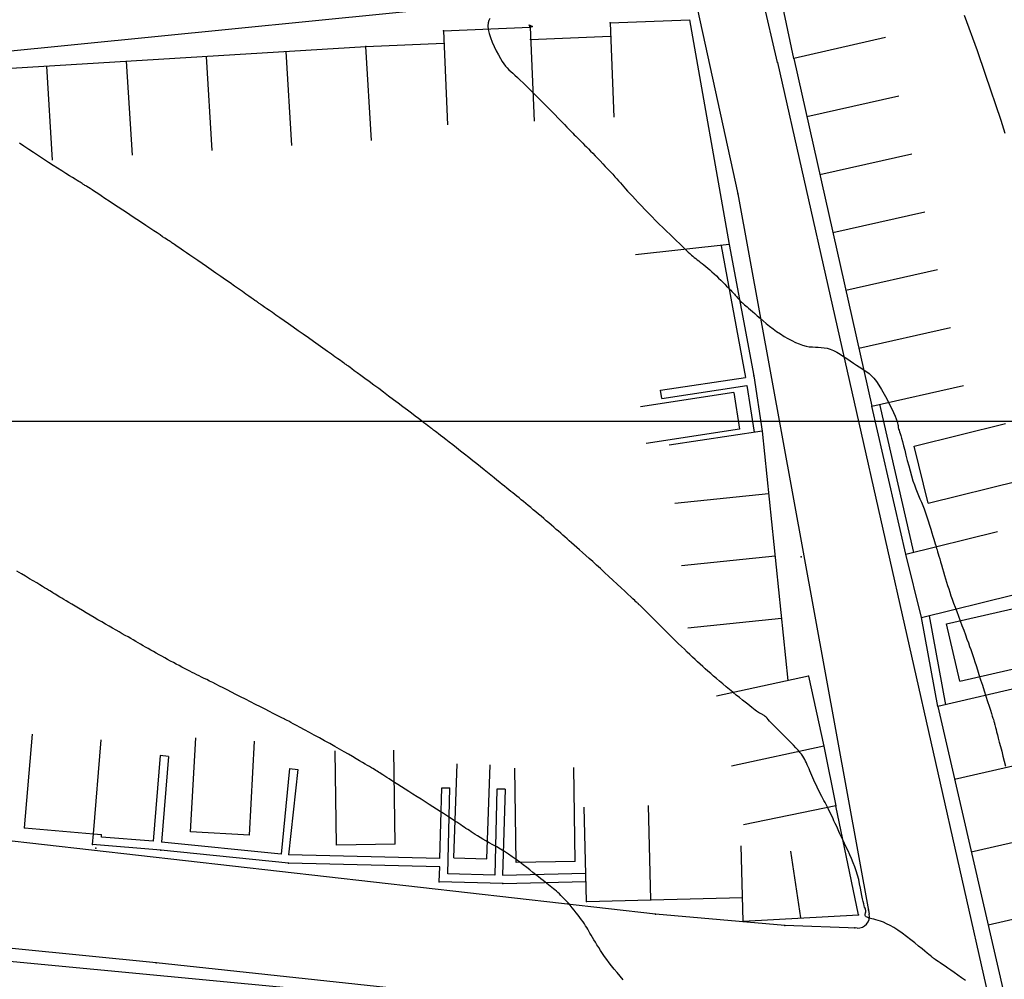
# Model space of a CAD drawing. Header units: millimetres. Extents: x 196436 to 199900, y 8705373 to 8708636.
# Tile 121 of 241: x 198211 to 198294, y 8706753 to 8706834. Entities that reach past the tile are written whole.
import ezdxf

# ---------------------------------------------------------------- set-up
doc = ezdxf.new("R2010")
doc.units = ezdxf.units.MM
doc.header["$LTSCALE"] = 5
for name, color, linetype in [('$CURVAS1', 30, 'Continuous'), ('$CURVAS2', 40, 'Continuous'), ('CASA', 6, 'Continuous'), ('CERCA', 3, 'CERCA_LINE'), ('MALHA', 9, 'Continuous'), ('MEIO-FIO', 7, 'Continuous'), ('MURO', 9, 'Continuous')]:
    doc.layers.add(name, color=color, linetype=linetype)
doc.linetypes.add('CERCA_LINE', pattern='A,0.5,-0.2,["X",Standard,S=0.1,R=0,X=-0.1,Y=-0.05],-0.25', length=0.95)

# ---------------------------------------------------------------- blocks, each defined once
blk = doc.blocks.new('C')
at = {"layer": 'CASA'}
blk.add_lwpolyline([(0, 0), (0, 8)], dxfattribs=at)
blk = doc.blocks.new('A$C52B76FAD')
at = {"layer": 'CASA'}
for points in [[(0, 8), (0, 0)], [(0, 8), (5, 8)], [(5, 8), (5, 0)]]:
    blk.add_lwpolyline(points, dxfattribs=at)
blk = doc.blocks.new('A$C4E6421C2')
at = {"layer": 'CASA', "rotation": 289.1624398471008}
blk.add_blockref('A$C52B76FAD', (0, 4.723), dxfattribs=at)

msp = doc.modelspace()

# ---------------------------------------------------------------- linework, layer by layer
at = {"layer": '$CURVAS1'}
msp.add_polyline3d([(198262.047, 8706752.579, 690), (198261.777, 8706752.882, 690), (198261.524, 8706753.176, 690), (198261.286, 8706753.464, 690), (198261.062, 8706753.745, 690), (198260.852, 8706754.02, 690), (198260.654, 8706754.288, 690), (198260.467, 8706754.551, 690), (198260.29, 8706754.808, 690), (198260.123, 8706755.059, 690), (198259.966, 8706755.302, 690), (198259.819, 8706755.536, 690), (198259.681, 8706755.76, 690), (198259.553, 8706755.973, 690), (198259.435, 8706756.174, 690), (198259.326, 8706756.362, 690), (198259.225, 8706756.536, 690), (198259.131, 8706756.7, 690), (198259.04, 8706756.856, 690), (198258.948, 8706757.01, 690), (198258.853, 8706757.163, 690), (198258.751, 8706757.321, 690), (198258.639, 8706757.487, 690), (198258.513, 8706757.664, 690), (198258.372, 8706757.855, 690), (198258.218, 8706758.057, 690), (198258.053, 8706758.266, 690), (198257.882, 8706758.478, 690), (198257.708, 8706758.69, 690), (198257.534, 8706758.896, 690), (198257.363, 8706759.093, 690), (198257.199, 8706759.277, 690), (198257.044, 8706759.445, 690), (198256.898, 8706759.597, 690), (198256.759, 8706759.737, 690), (198256.625, 8706759.865, 690), (198256.496, 8706759.984, 690), (198256.369, 8706760.096, 690), (198256.243, 8706760.202, 690), (198256.116, 8706760.306, 690), (198255.988, 8706760.408, 690), (198255.856, 8706760.512, 690), (198255.717, 8706760.62, 690), (198255.569, 8706760.734, 690), (198255.411, 8706760.857, 690), (198255.24, 8706760.991, 690), (198255.053, 8706761.139, 690), (198254.849, 8706761.304, 690), (198254.626, 8706761.486, 690), (198254.384, 8706761.684, 690), (198254.125, 8706761.895, 690), (198253.851, 8706762.114, 690), (198253.563, 8706762.34, 690), (198253.262, 8706762.569, 690), (198252.95, 8706762.797, 690), (198252.628, 8706763.022, 690), (198252.298, 8706763.241, 690), (198251.964, 8706763.452, 690), (198251.631, 8706763.655, 690), (198251.302, 8706763.849, 690), (198250.983, 8706764.034, 690), (198250.678, 8706764.208, 690), (198250.391, 8706764.372, 690), (198250.127, 8706764.524, 690), (198249.889, 8706764.664, 690), (198249.674, 8706764.793, 690), (198249.48, 8706764.913, 690), (198249.303, 8706765.025, 690), (198249.14, 8706765.131, 690), (198248.986, 8706765.233, 690), (198248.84, 8706765.331, 690), (198248.696, 8706765.428, 690), (198248.553, 8706765.525, 690), (198248.406, 8706765.624, 690), (198248.254, 8706765.726, 690), (198248.092, 8706765.834, 690), (198247.919, 8706765.948, 690), (198247.732, 8706766.072, 690), (198247.527, 8706766.205, 690), (198247.302, 8706766.351, 690), (198247.055, 8706766.511, 690), (198246.787, 8706766.683, 690), (198246.501, 8706766.866, 690), (198246.2, 8706767.058, 690), (198245.884, 8706767.259, 690), (198245.558, 8706767.467, 690), (198245.223, 8706767.679, 690), (198244.882, 8706767.896, 690), (198244.538, 8706768.114, 690), (198244.194, 8706768.333, 690), (198243.855, 8706768.548, 690), (198243.525, 8706768.758, 690), (198243.208, 8706768.959, 690), (198242.909, 8706769.15, 690), (198242.632, 8706769.327, 690), (198242.381, 8706769.488, 690), (198242.159, 8706769.63, 690), (198241.964, 8706769.756, 690), (198241.792, 8706769.867, 690), (198241.639, 8706769.966, 690), (198241.502, 8706770.055, 690), (198241.377, 8706770.136, 690), (198241.26, 8706770.21, 690), (198241.148, 8706770.282, 690), (198241.037, 8706770.351, 690), (198240.922, 8706770.422, 690), (198240.8, 8706770.497, 690), (198240.666, 8706770.578, 690), (198240.515, 8706770.668, 690), (198240.344, 8706770.769, 690), (198240.148, 8706770.885, 690), (198239.922, 8706771.018, 690), (198239.665, 8706771.169, 690), (198239.376, 8706771.338, 690), (198239.058, 8706771.523, 690), (198238.714, 8706771.722, 690), (198238.347, 8706771.933, 690), (198237.958, 8706772.155, 690), (198237.551, 8706772.385, 690), (198237.128, 8706772.622, 690), (198236.692, 8706772.864, 690), (198236.252, 8706773.107, 690), (198235.816, 8706773.345, 690), (198235.394, 8706773.574, 690), (198234.995, 8706773.79, 690), (198234.629, 8706773.988, 690), (198234.303, 8706774.163, 690), (198234.029, 8706774.311, 690), (198233.811, 8706774.427, 690), (198233.645, 8706774.516, 690), (198233.525, 8706774.581, 690), (198233.441, 8706774.626, 690), (198233.387, 8706774.654, 690), (198233.355, 8706774.671, 690), (198233.337, 8706774.68, 690), (198233.326, 8706774.686, 690), (198233.315, 8706774.691, 690), (198233.296, 8706774.701, 690), (198233.262, 8706774.718, 690), (198233.205, 8706774.746, 690), (198233.118, 8706774.79, 690), (198232.994, 8706774.853, 690), (198232.825, 8706774.938, 690), (198232.605, 8706775.05, 690), (198232.327, 8706775.19, 690), (198232, 8706775.356, 690), (198231.634, 8706775.542, 690), (198231.238, 8706775.743, 690), (198230.822, 8706775.954, 690), (198230.396, 8706776.171, 690), (198229.971, 8706776.387, 690), (198229.555, 8706776.599, 690), (198229.158, 8706776.802, 690), (198228.78, 8706776.994, 690), (198228.422, 8706777.177, 690), (198228.084, 8706777.35, 690), (198227.766, 8706777.512, 690), (198227.467, 8706777.663, 690), (198227.188, 8706777.804, 690), (198226.928, 8706777.934, 690), (198226.687, 8706778.054, 690), (198226.462, 8706778.165, 690), (198226.248, 8706778.269, 690), (198226.044, 8706778.369, 690), (198225.844, 8706778.466, 690), (198225.646, 8706778.564, 690), (198225.445, 8706778.664, 690), (198225.238, 8706778.769, 690), (198225.023, 8706778.88, 690), (198224.8, 8706778.996, 690), (198224.57, 8706779.118, 690), (198224.334, 8706779.243, 690), (198224.093, 8706779.373, 690), (198223.85, 8706779.504, 690), (198223.605, 8706779.638, 690), (198223.36, 8706779.772, 690), (198223.115, 8706779.906, 690), (198222.872, 8706780.04, 690), (198222.631, 8706780.174, 690), (198222.393, 8706780.306, 690), (198222.159, 8706780.437, 690), (198221.93, 8706780.566, 690), (198221.705, 8706780.693, 690), (198221.487, 8706780.818, 690), (198221.274, 8706780.94, 690), (198221.066, 8706781.06, 690), (198220.86, 8706781.18, 690), (198220.652, 8706781.301, 690), (198220.441, 8706781.424, 690), (198220.224, 8706781.55, 690), (198219.999, 8706781.68, 690), (198219.763, 8706781.817, 690), (198219.513, 8706781.959, 690), (198219.251, 8706782.109, 690), (198218.977, 8706782.265, 690), (198218.691, 8706782.428, 690), (198218.394, 8706782.598, 690), (198218.087, 8706782.774, 690), (198217.771, 8706782.956, 690), (198217.446, 8706783.144, 690), (198217.114, 8706783.339, 690), (198216.779, 8706783.536, 690), (198216.445, 8706783.734, 690), (198216.118, 8706783.928, 690), (198215.801, 8706784.117, 690), (198215.501, 8706784.297, 690), (198215.22, 8706784.464, 690), (198214.966, 8706784.617, 690), (198214.74, 8706784.752, 690), (198214.541, 8706784.872, 690), (198214.365, 8706784.977, 690), (198214.208, 8706785.071, 690), (198214.068, 8706785.156, 690), (198213.94, 8706785.233, 690), (198213.822, 8706785.304, 690), (198213.709, 8706785.373, 690), (198213.598, 8706785.44, 690), (198213.485, 8706785.51, 690), (198213.365, 8706785.583, 690), (198213.233, 8706785.663, 690), (198213.085, 8706785.754, 690), (198212.917, 8706785.856, 690), (198212.723, 8706785.973, 690), (198212.499, 8706786.108, 690), (198212.242, 8706786.262, 690), (198211.954, 8706786.435, 690), (198211.639, 8706786.624, 690), (198211.299, 8706786.828, 690), (198210.938, 8706787.045, 690), (198210.559, 8706787.273, 690)], dxfattribs=at)
at = {"layer": '$CURVAS2'}
for points in [[(198290.998, 8706834.476, 687), (198292.105, 8706831.472, 687), (198292.789, 8706829.468, 687), (198294.12, 8706825.546, 687), (198294.462, 8706824.46, 687)], [(198250.713, 8706834.189, 688), (198250.629, 8706834.021, 688), (198250.57, 8706833.816, 688), (198250.552, 8706833.567, 688), (198250.585, 8706833.27, 688), (198250.664, 8706832.933, 688), (198250.781, 8706832.571, 688), (198250.927, 8706832.194, 688), (198251.092, 8706831.817, 688), (198251.268, 8706831.452, 688), (198251.446, 8706831.111, 688), (198251.617, 8706830.808, 688), (198251.774, 8706830.552, 688), (198251.92, 8706830.337, 688), (198252.06, 8706830.153, 688), (198252.199, 8706829.99, 688), (198252.342, 8706829.84, 688), (198252.495, 8706829.693, 688), (198252.662, 8706829.539, 688), (198252.848, 8706829.369, 688), (198253.058, 8706829.176, 688), (198253.29, 8706828.958, 688), (198253.541, 8706828.72, 688), (198253.809, 8706828.463, 688), (198254.092, 8706828.189, 688), (198254.386, 8706827.901, 688), (198254.69, 8706827.601, 688), (198255.001, 8706827.291, 688), (198255.316, 8706826.974, 688), (198255.631, 8706826.655, 688), (198255.942, 8706826.339, 688), (198256.243, 8706826.03, 688), (198256.531, 8706825.734, 688), (198256.801, 8706825.455, 688), (198257.049, 8706825.2, 688), (198257.27, 8706824.972, 688), (198257.461, 8706824.775, 688), (198257.626, 8706824.605, 688), (198257.769, 8706824.458, 688), (198257.897, 8706824.327, 688), (198258.015, 8706824.208, 688), (198258.127, 8706824.095, 688), (198258.239, 8706823.982, 688), (198258.355, 8706823.864, 688), (198258.481, 8706823.737, 688), (198258.617, 8706823.599, 688), (198258.763, 8706823.451, 688), (198258.92, 8706823.291, 688), (198259.088, 8706823.121, 688), (198259.266, 8706822.938, 688), (198259.455, 8706822.744, 688), (198259.656, 8706822.538, 688), (198259.866, 8706822.32, 688), (198260.085, 8706822.093, 688), (198260.307, 8706821.862, 688), (198260.528, 8706821.629, 688), (198260.746, 8706821.399, 688), (198260.957, 8706821.175, 688), (198261.156, 8706820.961, 688), (198261.341, 8706820.761, 688), (198261.508, 8706820.577, 688), (198261.662, 8706820.406, 688), (198261.808, 8706820.241, 688), (198261.952, 8706820.078, 688), (198262.099, 8706819.911, 688), (198262.254, 8706819.735, 688), (198262.424, 8706819.545, 688), (198262.614, 8706819.335, 688), (198262.828, 8706819.102, 688), (198263.063, 8706818.847, 688), (198263.319, 8706818.575, 688), (198263.591, 8706818.287, 688), (198263.877, 8706817.987, 688), (198264.174, 8706817.68, 688), (198264.48, 8706817.367, 688), (198264.79, 8706817.053, 688), (198265.104, 8706816.74, 688), (198265.416, 8706816.433, 688), (198265.723, 8706816.133, 688), (198266.022, 8706815.844, 688), (198266.307, 8706815.569, 688), (198266.576, 8706815.311, 688), (198266.825, 8706815.074, 688), (198267.05, 8706814.859, 688), (198267.248, 8706814.67, 688), (198267.422, 8706814.504, 688), (198267.576, 8706814.357, 688), (198267.715, 8706814.227, 688), (198267.843, 8706814.11, 688), (198267.965, 8706814.002, 688), (198268.083, 8706813.901, 688), (198268.203, 8706813.802, 688), (198268.328, 8706813.704, 688), (198268.459, 8706813.603, 688), (198268.597, 8706813.498, 688), (198268.742, 8706813.388, 688), (198268.893, 8706813.27, 688), (198269.053, 8706813.144, 688), (198269.22, 8706813.006, 688), (198269.396, 8706812.855, 688), (198269.579, 8706812.691, 688), (198269.769, 8706812.517, 688), (198269.96, 8706812.336, 688), (198270.149, 8706812.153, 688), (198270.334, 8706811.972, 688), (198270.512, 8706811.796, 688), (198270.677, 8706811.63, 688), (198270.828, 8706811.478, 688), (198270.963, 8706811.343, 688), (198271.081, 8706811.223, 688), (198271.185, 8706811.116, 688), (198271.277, 8706811.021, 688), (198271.36, 8706810.934, 688), (198271.434, 8706810.853, 688), (198271.504, 8706810.777, 688), (198271.569, 8706810.703, 688), (198271.633, 8706810.629, 688), (198271.696, 8706810.555, 688), (198271.759, 8706810.481, 688), (198271.822, 8706810.406, 688), (198271.886, 8706810.332, 688), (198271.952, 8706810.259, 688), (198272.021, 8706810.186, 688), (198272.093, 8706810.113, 688), (198272.17, 8706810.041, 688), (198272.253, 8706809.967, 688), (198272.344, 8706809.888, 688), (198272.447, 8706809.8, 688), (198272.564, 8706809.702, 688), (198272.696, 8706809.589, 688), (198272.848, 8706809.459, 688), (198273.02, 8706809.309, 688), (198273.215, 8706809.138, 688), (198273.432, 8706808.947, 688), (198273.668, 8706808.741, 688), (198273.923, 8706808.524, 688), (198274.193, 8706808.299, 688), (198274.477, 8706808.071, 688), (198274.772, 8706807.844, 688), (198275.079, 8706807.621, 688), (198275.393, 8706807.406, 688), (198275.712, 8706807.203, 688), (198276.033, 8706807.013, 688), (198276.354, 8706806.841, 688), (198276.672, 8706806.688, 688), (198276.982, 8706806.557, 688), (198277.284, 8706806.452, 688), (198277.573, 8706806.375, 688), (198277.847, 8706806.327, 688), (198278.11, 8706806.301, 688), (198278.364, 8706806.288, 688), (198278.614, 8706806.28, 688), (198278.861, 8706806.268, 688), (198279.111, 8706806.243, 688), (198279.365, 8706806.196, 688), (198279.629, 8706806.118, 688), (198279.903, 8706806.004, 688), (198280.185, 8706805.859, 688), (198280.472, 8706805.689, 688), (198280.76, 8706805.504, 688), (198281.045, 8706805.312, 688), (198281.323, 8706805.119, 688), (198281.591, 8706804.933, 688), (198281.845, 8706804.763, 688), (198282.083, 8706804.614, 688), (198282.306, 8706804.477, 688), (198282.518, 8706804.344, 688), (198282.724, 8706804.204, 688), (198282.925, 8706804.047, 688), (198283.127, 8706803.863, 688), (198283.332, 8706803.641, 688), (198283.545, 8706803.373, 688), (198283.766, 8706803.051, 688), (198283.993, 8706802.687, 688), (198284.218, 8706802.295, 688), (198284.437, 8706801.89, 688), (198284.643, 8706801.487, 688), (198284.831, 8706801.101, 688), (198284.995, 8706800.746, 688), (198285.129, 8706800.438, 688), (198285.229, 8706800.187, 688), (198285.3, 8706799.988, 688), (198285.346, 8706799.835, 688), (198285.373, 8706799.718, 688), (198285.386, 8706799.628, 688), (198285.391, 8706799.559, 688), (198285.394, 8706799.501, 688), (198285.4, 8706799.447, 688), (198285.414, 8706799.387, 688), (198285.436, 8706799.316, 688), (198285.468, 8706799.227, 688), (198285.509, 8706799.111, 688), (198285.559, 8706798.964, 688), (198285.618, 8706798.778, 688), (198285.688, 8706798.546, 688), (198285.767, 8706798.262, 688), (198285.857, 8706797.921, 688), (198285.955, 8706797.535, 688), (198286.061, 8706797.114, 688), (198286.172, 8706796.672, 688), (198286.289, 8706796.222, 688), (198286.408, 8706795.777, 688), (198286.529, 8706795.348, 688), (198286.651, 8706794.95, 688), (198286.772, 8706794.591, 688), (198286.893, 8706794.266, 688), (198287.012, 8706793.966, 688), (198287.131, 8706793.683, 688), (198287.25, 8706793.409, 688), (198287.368, 8706793.134, 688), (198287.487, 8706792.85, 688), (198287.605, 8706792.549, 688), (198287.723, 8706792.225, 688), (198287.839, 8706791.883, 688), (198287.953, 8706791.533, 688), (198288.062, 8706791.184, 688), (198288.164, 8706790.846, 688), (198288.259, 8706790.527, 688), (198288.345, 8706790.236, 688), (198288.42, 8706789.983, 688), (198288.483, 8706789.773, 688), (198288.536, 8706789.599, 688), (198288.582, 8706789.452, 688), (198288.623, 8706789.321, 688), (198288.663, 8706789.195, 688), (198288.704, 8706789.065, 688), (198288.748, 8706788.921, 688), (198288.799, 8706788.752, 688), (198288.858, 8706788.55, 688), (198288.925, 8706788.319, 688), (198288.998, 8706788.064, 688), (198289.077, 8706787.79, 688), (198289.16, 8706787.503, 688), (198289.245, 8706787.208, 688), (198289.333, 8706786.911, 688), (198289.42, 8706786.617, 688), (198289.508, 8706786.331, 688), (198289.596, 8706786.048, 688), (198289.687, 8706785.766, 688), (198289.782, 8706785.479, 688), (198289.882, 8706785.184, 688), (198289.989, 8706784.875, 688), (198290.104, 8706784.55, 688), (198290.23, 8706784.202, 688), (198290.367, 8706783.831, 688), (198290.512, 8706783.442, 688), (198290.662, 8706783.043, 688), (198290.813, 8706782.642, 688), (198290.962, 8706782.246, 688), (198291.105, 8706781.865, 688), (198291.239, 8706781.505, 688), (198291.361, 8706781.174, 688), (198291.468, 8706780.878, 688), (198291.563, 8706780.608, 688), (198291.65, 8706780.352, 688), (198291.735, 8706780.1, 688), (198291.82, 8706779.84, 688), (198291.91, 8706779.559, 688), (198292.009, 8706779.248, 688), (198292.123, 8706778.894, 688), (198292.252, 8706778.49, 688), (198292.395, 8706778.048, 688), (198292.545, 8706777.583, 688), (198292.697, 8706777.111, 688), (198292.847, 8706776.647, 688), (198292.989, 8706776.206, 688), (198293.118, 8706775.806, 688), (198293.23, 8706775.46, 688), (198293.319, 8706775.181, 688), (198293.389, 8706774.962, 688), (198293.442, 8706774.794, 688), (198293.481, 8706774.668, 688), (198293.51, 8706774.572, 688), (198293.531, 8706774.497, 688), (198293.549, 8706774.433, 688), (198293.565, 8706774.371, 688), (198293.584, 8706774.3, 688), (198293.606, 8706774.215, 688), (198293.633, 8706774.111, 688), (198293.667, 8706773.981, 688), (198293.709, 8706773.82, 688), (198293.761, 8706773.622, 688), (198293.823, 8706773.383, 688), (198293.897, 8706773.096, 688), (198293.985, 8706772.758, 688), (198294.083, 8706772.38, 688), (198294.189, 8706771.974, 688), (198294.299, 8706771.552, 688), (198294.41, 8706771.126, 688), (198294.52, 8706770.71, 688)], [(198254.332, 8706833.51, 688), (198254.155, 8706833.422, 688), (198254.061, 8706833.667, 688), (198254.332, 8706833.51, 688)], [(198291.105, 8706752.51, 689), (198290.786, 8706752.746, 689), (198290.468, 8706752.971, 689), (198290.162, 8706753.184, 689), (198289.877, 8706753.381, 689), (198289.615, 8706753.562, 689), (198289.377, 8706753.727, 689), (198289.162, 8706753.875, 689), (198288.971, 8706754.007, 689), (198288.805, 8706754.121, 689), (198288.664, 8706754.219, 689), (198288.548, 8706754.299, 689), (198288.458, 8706754.362, 689), (198288.389, 8706754.409, 689), (198288.34, 8706754.444, 689), (198288.307, 8706754.467, 689), (198288.286, 8706754.482, 689), (198288.275, 8706754.49, 689), (198288.27, 8706754.494, 689), (198288.268, 8706754.496, 689), (198288.266, 8706754.498, 689), (198288.256, 8706754.507, 689), (198288.233, 8706754.526, 689), (198288.189, 8706754.563, 689), (198288.118, 8706754.623, 689), (198288.012, 8706754.711, 689), (198287.866, 8706754.833, 689), (198287.672, 8706754.994, 689), (198287.425, 8706755.198, 689), (198287.135, 8706755.437, 689), (198286.81, 8706755.7, 689), (198286.461, 8706755.976, 689), (198286.098, 8706756.254, 689), (198285.731, 8706756.525, 689), (198285.371, 8706756.776, 689), (198285.028, 8706756.999, 689), (198284.709, 8706757.183, 689), (198284.417, 8706757.332, 689), (198284.15, 8706757.45, 689), (198283.907, 8706757.543, 689), (198283.688, 8706757.614, 689), (198283.492, 8706757.669, 689), (198283.319, 8706757.713, 689), (198283.166, 8706757.749, 689), (198283.035, 8706757.783, 689), (198282.923, 8706757.816, 689), (198282.829, 8706757.848, 689), (198282.753, 8706757.88, 689), (198282.693, 8706757.913, 689), (198282.647, 8706757.948, 689), (198282.616, 8706757.986, 689), (198282.598, 8706758.027, 689), (198282.591, 8706758.072, 689), (198282.593, 8706758.12, 689), (198282.602, 8706758.17, 689), (198282.614, 8706758.222, 689), (198282.628, 8706758.273, 689), (198282.641, 8706758.325, 689), (198282.65, 8706758.375, 689), (198282.653, 8706758.423, 689), (198282.647, 8706758.468, 689), (198282.633, 8706758.517, 689), (198282.612, 8706758.574, 689), (198282.584, 8706758.647, 689), (198282.551, 8706758.74, 689), (198282.512, 8706758.861, 689), (198282.47, 8706759.015, 689), (198282.424, 8706759.209, 689), (198282.375, 8706759.445, 689), (198282.322, 8706759.721, 689), (198282.264, 8706760.028, 689), (198282.199, 8706760.361, 689), (198282.126, 8706760.712, 689), (198282.043, 8706761.075, 689), (198281.948, 8706761.442, 689), (198281.841, 8706761.808, 689), (198281.72, 8706762.166, 689), (198281.588, 8706762.515, 689), (198281.447, 8706762.857, 689), (198281.299, 8706763.19, 689), (198281.148, 8706763.515, 689), (198280.995, 8706763.833, 689), (198280.845, 8706764.143, 689), (198280.698, 8706764.446, 689), (198280.558, 8706764.742, 689), (198280.424, 8706765.029, 689), (198280.297, 8706765.308, 689), (198280.175, 8706765.577, 689), (198280.059, 8706765.834, 689), (198279.948, 8706766.08, 689), (198279.842, 8706766.312, 689), (198279.74, 8706766.529, 689), (198279.642, 8706766.732, 689), (198279.548, 8706766.923, 689), (198279.455, 8706767.104, 689), (198279.365, 8706767.278, 689), (198279.275, 8706767.448, 689), (198279.185, 8706767.616, 689), (198279.095, 8706767.786, 689), (198279.002, 8706767.96, 689), (198278.907, 8706768.141, 689), (198278.811, 8706768.328, 689), (198278.713, 8706768.52, 689), (198278.615, 8706768.716, 689), (198278.518, 8706768.915, 689), (198278.422, 8706769.116, 689), (198278.328, 8706769.318, 689), (198278.236, 8706769.519, 689), (198278.149, 8706769.72, 689), (198278.064, 8706769.918, 689), (198277.983, 8706770.113, 689), (198277.904, 8706770.303, 689), (198277.828, 8706770.487, 689), (198277.753, 8706770.663, 689), (198277.681, 8706770.832, 689), (198277.609, 8706770.99, 689), (198277.538, 8706771.138, 689), (198277.464, 8706771.281, 689), (198277.383, 8706771.421, 689), (198277.289, 8706771.565, 689), (198277.18, 8706771.716, 689), (198277.051, 8706771.88, 689), (198276.897, 8706772.06, 689), (198276.714, 8706772.263, 689), (198276.501, 8706772.49, 689), (198276.263, 8706772.736, 689), (198276.01, 8706772.995, 689), (198275.748, 8706773.258, 689), (198275.487, 8706773.518, 689), (198275.236, 8706773.769, 689), (198275.002, 8706774.003, 689), (198274.794, 8706774.213, 689), (198274.619, 8706774.393, 689), (198274.474, 8706774.544, 689), (198274.356, 8706774.67, 689), (198274.259, 8706774.774, 689), (198274.18, 8706774.857, 689), (198274.116, 8706774.924, 689), (198274.06, 8706774.977, 689), (198274.011, 8706775.019, 689), (198273.963, 8706775.052, 689), (198273.915, 8706775.08, 689), (198273.865, 8706775.105, 689), (198273.813, 8706775.129, 689), (198273.757, 8706775.154, 689), (198273.695, 8706775.184, 689), (198273.625, 8706775.22, 689), (198273.548, 8706775.266, 689), (198273.46, 8706775.322, 689), (198273.361, 8706775.392, 689), (198273.248, 8706775.475, 689), (198273.119, 8706775.573, 689), (198272.973, 8706775.687, 689), (198272.808, 8706775.818, 689), (198272.621, 8706775.968, 689), (198272.41, 8706776.137, 689), (198272.176, 8706776.326, 689), (198271.921, 8706776.532, 689), (198271.651, 8706776.751, 689), (198271.37, 8706776.98, 689), (198271.082, 8706777.215, 689), (198270.794, 8706777.453, 689), (198270.51, 8706777.69, 689), (198270.234, 8706777.922, 689), (198269.97, 8706778.147, 689), (198269.718, 8706778.364, 689), (198269.476, 8706778.576, 689), (198269.243, 8706778.782, 689), (198269.017, 8706778.984, 689), (198268.797, 8706779.184, 689), (198268.58, 8706779.382, 689), (198268.366, 8706779.579, 689), (198268.152, 8706779.777, 689), (198267.937, 8706779.978, 689), (198267.716, 8706780.185, 689), (198267.487, 8706780.402, 689), (198267.248, 8706780.63, 689), (198266.995, 8706780.873, 689), (198266.725, 8706781.135, 689), (198266.436, 8706781.417, 689), (198266.127, 8706781.72, 689), (198265.803, 8706782.039, 689), (198265.474, 8706782.364, 689), (198265.148, 8706782.687, 689), (198264.834, 8706782.999, 689), (198264.539, 8706783.292, 689), (198264.273, 8706783.556, 689), (198264.043, 8706783.785, 689), (198263.857, 8706783.97, 689), (198263.71, 8706784.116, 689), (198263.597, 8706784.228, 689), (198263.513, 8706784.311, 689), (198263.452, 8706784.371, 689), (198263.409, 8706784.412, 689), (198263.379, 8706784.442, 689), (198263.355, 8706784.464, 689), (198263.333, 8706784.485, 689), (198263.306, 8706784.51, 689), (198263.268, 8706784.546, 689), (198263.212, 8706784.598, 689), (198263.133, 8706784.672, 689), (198263.023, 8706784.775, 689), (198262.877, 8706784.912, 689), (198262.687, 8706785.089, 689), (198262.452, 8706785.309, 689), (198262.175, 8706785.568, 689), (198261.865, 8706785.857, 689), (198261.531, 8706786.169, 689), (198261.18, 8706786.494, 689), (198260.822, 8706786.827, 689), (198260.463, 8706787.158, 689), (198260.112, 8706787.479, 689), (198259.776, 8706787.784, 689), (198259.456, 8706788.073, 689), (198259.153, 8706788.345, 689), (198258.865, 8706788.602, 689), (198258.594, 8706788.843, 689), (198258.338, 8706789.069, 689), (198258.099, 8706789.282, 689), (198257.875, 8706789.48, 689), (198257.666, 8706789.666, 689), (198257.469, 8706789.841, 689), (198257.282, 8706790.009, 689), (198257.1, 8706790.171, 689), (198256.921, 8706790.33, 689), (198256.741, 8706790.489, 689), (198256.557, 8706790.651, 689), (198256.366, 8706790.818, 689), (198256.165, 8706790.993, 689), (198255.956, 8706791.173, 689), (198255.739, 8706791.359, 689), (198255.518, 8706791.548, 689), (198255.294, 8706791.738, 689), (198255.069, 8706791.929, 689), (198254.844, 8706792.119, 689), (198254.623, 8706792.305, 689), (198254.405, 8706792.488, 689), (198254.192, 8706792.666, 689), (198253.985, 8706792.839, 689), (198253.782, 8706793.008, 689), (198253.585, 8706793.171, 689), (198253.394, 8706793.329, 689), (198253.208, 8706793.481, 689), (198253.028, 8706793.627, 689), (198252.854, 8706793.768, 689), (198252.683, 8706793.906, 689), (198252.512, 8706794.043, 689), (198252.338, 8706794.181, 689), (198252.159, 8706794.324, 689), (198251.971, 8706794.474, 689), (198251.771, 8706794.634, 689), (198251.557, 8706794.807, 689), (198251.326, 8706794.993, 689), (198251.078, 8706795.194, 689), (198250.814, 8706795.408, 689), (198250.534, 8706795.634, 689), (198250.24, 8706795.871, 689), (198249.932, 8706796.119, 689), (198249.61, 8706796.377, 689), (198249.277, 8706796.643, 689), (198248.932, 8706796.917, 689), (198248.583, 8706797.193, 689), (198248.234, 8706797.468, 689), (198247.894, 8706797.735, 689), (198247.568, 8706797.99, 689), (198247.263, 8706798.229, 689), (198246.985, 8706798.446, 689), (198246.741, 8706798.636, 689), (198246.536, 8706798.795, 689), (198246.366, 8706798.927, 689), (198246.226, 8706799.035, 689), (198246.113, 8706799.123, 689), (198246.02, 8706799.194, 689), (198245.943, 8706799.252, 689), (198245.878, 8706799.302, 689), (198245.818, 8706799.347, 689), (198245.759, 8706799.391, 689), (198245.696, 8706799.439, 689), (198245.623, 8706799.493, 689), (198245.535, 8706799.56, 689), (198245.425, 8706799.642, 689), (198245.289, 8706799.745, 689), (198245.121, 8706799.872, 689), (198244.916, 8706800.028, 689), (198244.669, 8706800.216, 689), (198244.383, 8706800.433, 689), (198244.064, 8706800.676, 689), (198243.716, 8706800.94, 689), (198243.343, 8706801.222, 689), (198242.951, 8706801.518, 689), (198242.544, 8706801.824, 689), (198242.126, 8706802.137, 689), (198241.704, 8706802.451, 689), (198241.283, 8706802.763, 689), (198240.872, 8706803.067, 689), (198240.477, 8706803.358, 689), (198240.106, 8706803.631, 689), (198239.767, 8706803.88, 689), (198239.467, 8706804.1, 689), (198239.212, 8706804.286, 689), (198239.01, 8706804.435, 689), (198238.854, 8706804.549, 689), (198238.738, 8706804.634, 689), (198238.655, 8706804.695, 689), (198238.6, 8706804.736, 689), (198238.564, 8706804.762, 689), (198238.541, 8706804.779, 689), (198238.525, 8706804.791, 689), (198238.509, 8706804.803, 689), (198238.485, 8706804.82, 689), (198238.448, 8706804.847, 689), (198238.391, 8706804.888, 689), (198238.307, 8706804.948, 689), (198238.189, 8706805.032, 689), (198238.032, 8706805.144, 689), (198237.827, 8706805.29, 689), (198237.571, 8706805.472, 689), (198237.269, 8706805.687, 689), (198236.927, 8706805.93, 689), (198236.554, 8706806.195, 689), (198236.155, 8706806.478, 689), (198235.739, 8706806.773, 689), (198235.311, 8706807.075, 689), (198234.88, 8706807.379, 689), (198234.452, 8706807.68, 689), (198234.033, 8706807.974, 689), (198233.628, 8706808.258, 689), (198233.243, 8706808.527, 689), (198232.883, 8706808.779, 689), (198232.552, 8706809.01, 689), (198232.258, 8706809.216, 689), (198232.004, 8706809.393, 689), (198231.795, 8706809.539, 689), (198231.626, 8706809.657, 689), (198231.492, 8706809.752, 689), (198231.386, 8706809.826, 689), (198231.304, 8706809.884, 689), (198231.239, 8706809.93, 689), (198231.184, 8706809.968, 689), (198231.136, 8706810.003, 689), (198231.086, 8706810.037, 689), (198231.031, 8706810.076, 689), (198230.964, 8706810.123, 689), (198230.88, 8706810.182, 689), (198230.773, 8706810.257, 689), (198230.637, 8706810.352, 689), (198230.467, 8706810.471, 689), (198230.258, 8706810.618, 689), (198230.005, 8706810.796, 689), (198229.713, 8706811.001, 689), (198229.388, 8706811.23, 689), (198229.034, 8706811.478, 689), (198228.66, 8706811.74, 689), (198228.269, 8706812.013, 689), (198227.869, 8706812.292, 689), (198227.465, 8706812.573, 689), (198227.063, 8706812.852, 689), (198226.668, 8706813.126, 689), (198226.285, 8706813.39, 689), (198225.918, 8706813.643, 689), (198225.573, 8706813.88, 689), (198225.254, 8706814.1, 689), (198224.966, 8706814.297, 689), (198224.714, 8706814.47, 689), (198224.501, 8706814.617, 689), (198224.324, 8706814.739, 689), (198224.177, 8706814.839, 689), (198224.056, 8706814.923, 689), (198223.955, 8706814.992, 689), (198223.869, 8706815.051, 689), (198223.793, 8706815.102, 689), (198223.722, 8706815.149, 689), (198223.651, 8706815.197, 689), (198223.576, 8706815.247, 689), (198223.489, 8706815.304, 689), (198223.387, 8706815.371, 689), (198223.265, 8706815.452, 689), (198223.117, 8706815.55, 689), (198222.938, 8706815.668, 689), (198222.724, 8706815.811, 689), (198222.47, 8706815.98, 689), (198222.18, 8706816.174, 689), (198221.858, 8706816.388, 689), (198221.511, 8706816.62, 689), (198221.142, 8706816.865, 689), (198220.758, 8706817.122, 689), (198220.362, 8706817.385, 689), (198219.959, 8706817.652, 689), (198219.556, 8706817.919, 689), (198219.156, 8706818.183, 689), (198218.767, 8706818.44, 689), (198218.393, 8706818.687, 689), (198218.04, 8706818.919, 689), (198217.714, 8706819.133, 689), (198217.42, 8706819.326, 689), (198217.164, 8706819.494, 689), (198216.949, 8706819.634, 689), (198216.773, 8706819.749, 689), (198216.629, 8706819.842, 689), (198216.513, 8706819.917, 689), (198216.419, 8706819.977, 689), (198216.341, 8706820.026, 689), (198216.276, 8706820.067, 689), (198216.216, 8706820.104, 689), (198216.157, 8706820.14, 689), (198216.093, 8706820.18, 689), (198216.019, 8706820.226, 689), (198215.927, 8706820.282, 689), (198215.814, 8706820.353, 689), (198215.671, 8706820.441, 689), (198215.495, 8706820.55, 689), (198215.279, 8706820.685, 689), (198215.018, 8706820.847, 689), (198214.718, 8706821.034, 689), (198214.383, 8706821.244, 689), (198214.02, 8706821.473, 689), (198213.634, 8706821.719, 689), (198213.23, 8706821.978, 689), (198212.815, 8706822.247, 689), (198212.395, 8706822.523, 689), (198211.975, 8706822.803, 689), (198211.56, 8706823.082, 689), (198211.158, 8706823.355, 689), (198210.773, 8706823.619, 689)]]:
    msp.add_polyline3d(points, dxfattribs=at)
at = {"layer": 'CASA'}
for p, q in [((198296.565, 8706777.58), (198288.768, 8706775.789)), ((198288.768, 8706775.789), (198300.132, 8706726.324))]:
    msp.add_line(p, q, dxfattribs=at)
for points in [[(198276.533, 8706830.791), (198273.949, 8706842.983)], [(198246.782, 8706833.151), (198254.154, 8706833.464)], [(198254.154, 8706833.464), (198254.493, 8706825.471)], [(198260.929, 8706833.818), (198267.664, 8706834.09)], [(198260.929, 8706833.818), (198261.253, 8706825.824)], [(198267.664, 8706834.09), (198271.049, 8706815.007), (198263.097, 8706814.13)], [(198246.782, 8706833.151), (198247.12, 8706825.158)], [(198254.188, 8706832.422), (198260.974, 8706832.697)], [(198206.334, 8706829.737), (198240.194, 8706831.805)], [(198240.194, 8706831.805), (198246.827, 8706832.087)], [(198276.533, 8706830.791), (198283.15, 8706801.279)], [(198271.436, 8706802.442), (198263.528, 8706801.228)], [(198271.436, 8706802.442), (198271.914, 8706799.329)], [(198271.914, 8706799.329), (198264.006, 8706798.115)], [(198273.847, 8706799.166), (198265.94, 8706797.952)], [(198273.847, 8706799.166), (198276.038, 8706777.979)], [(198286.054, 8706788.705), (198293.819, 8706790.63)], [(198287.384, 8706783.339), (198286.054, 8706788.705)], [(198287.384, 8706783.339), (198295.149, 8706785.264)], [(198277.771, 8706778.358), (198269.956, 8706776.649)], [(198277.771, 8706778.358), (198279.071, 8706772.413)], [(198211.205, 8706765.465), (198211.871, 8706773.438)], [(198217.055, 8706764.977), (198217.721, 8706772.949)], [(198279.071, 8706772.413), (198271.256, 8706770.703)], [(198279.071, 8706772.413), (198280.103, 8706767.329)], [(198247.674, 8706762.92), (198247.938, 8706770.916), (198247.938, 8706770.916)], [(198250.477, 8706762.828), (198250.741, 8706770.824)], [(198264.39, 8706759.362), (198264.183, 8706767.36)], [(198258.943, 8706759.222), (198258.737, 8706767.219)], [(198272.245, 8706757.557), (198282.034, 8706758.091), (198280.103, 8706767.329)], [(198280.103, 8706767.329), (198272.263, 8706765.737)], [(198211.205, 8706765.465), (198217.055, 8706764.977)], [(198272.245, 8706757.557), (198272.052, 8706763.945)], [(198277.14, 8706757.824), (198276.283, 8706763.494)], [(198247.674, 8706762.92), (198250.477, 8706762.828)], [(198258.943, 8706759.222), (198264.39, 8706759.362)], [(198264.39, 8706759.362), (198272.185, 8706759.564)]]:
    msp.add_lwpolyline(points, dxfattribs=at)
for p in [(198254.155, 8706833.465, 688.006), (198260.93, 8706833.819, 687.839), (198246.782, 8706833.152, 688.127), (198240.195, 8706831.807, 688.282), (198254.189, 8706832.423, 687.86), (198276.534, 8706830.793, 687.685), (198271.049, 8706815.008, 687.825), (198283.152, 8706801.281, 688.137), (198273.848, 8706799.167, 688.255), (198286.055, 8706788.706, 688.229), (198287.385, 8706783.341, 688.223), (198277.772, 8706778.36, 688.837), (198288.769, 8706775.791, 688.4), (198279.073, 8706772.414, 688.919), (198280.105, 8706767.33, 688.967), (198211.207, 8706765.467, 690.489), (198258.944, 8706759.223, 689.951), (198264.391, 8706759.364, 689.731), (198272.247, 8706757.558, 689.574), (198282.035, 8706758.093, 689.172)]:
    msp.add_point(p, dxfattribs=at)
at = {"layer": 'CERCA'}
msp.add_lwpolyline([(198131.57, 8706761.585), (198243.311, 8706750.969)], dxfattribs=at)
at = {"layer": 'MALHA'}
msp.add_line((196441.61, 8706800), (199000, 8706800), dxfattribs=at)
msp.add_line((196441.61, 8706800), (199000, 8706800), dxfattribs=at)
at = {"layer": 'MEIO-FIO'}
for p, q in [((198275.151, 8706830.458), (198265.596, 8706872.141)), ((198144.752, 8706824.945), (198266.971, 8706837.131)), ((198268.042, 8706836.363), (198271.775, 8706819.298)), ((198271.775, 8706819.298), (198282.942, 8706758.139)), ((198264.8, 8706758.139), (198126.83, 8706773.825)), ((198275.763, 8706757.185), (198264.8, 8706758.139)), ((198281.922, 8706756.96), (198275.763, 8706757.185))]:
    msp.add_line(p, q, dxfattribs=at)
for points in [[(198275.151, 8706830.458), (198293.033, 8706751.218), (198309.157, 8706674.853, 0.302546), (198312.787, 8706671.297), (198319.934, 8706673.23), (198357.955, 8706684.838), (198389.357, 8706695.782), (198366.436, 8706812.38), (198361.268, 8706839.418), (198351.037, 8706899.821)], [(198169.738, 8706629.645), (198293.643, 8706664.887, 0.399055), (198295.999, 8706668.868), (198287.507, 8706733.697), (198285.194, 8706745.845, 0.315995), (198283.54, 8706747.45), (198222.385, 8706754.003), (198132.198, 8706762.983, 0.571616), (198130.467, 8706760.616), (198166.386, 8706630.982, 0.496062), (198169.738, 8706629.645, -0.745535)]]:
    msp.add_lwpolyline(points, format="xyb", dxfattribs=at)
msp.add_arc((198281.958, 8706757.959), 1, 267.90762, 10.34796, dxfattribs=at)
for p in [(198275.151, 8706830.459, 687.612), (198271.776, 8706819.299, 687.652), (198277.173, 8706788.493, 688.324), (198217.252, 8706763.744, 690.453), (198282.873, 8706758.523, 688.97), (198264.801, 8706758.141, 689.693), (198275.765, 8706757.187, 689.354), (198281.72, 8706756.969, 689.057), (198222.387, 8706754.004, 690.517)]:
    msp.add_point(p, dxfattribs=at)
at = {"layer": 'MURO'}
for p, q in [((198271.049, 8706815.007), (198273.13, 8706803.838)), ((198270.36, 8706814.879), (198272.442, 8706803.709)), ((198265.222, 8706802.624), (198272.442, 8706803.709)), ((198273.13, 8706803.838), (198273.847, 8706799.166)), ((198265.329, 8706801.932), (198265.222, 8706802.624)), ((198265.329, 8706801.932), (198272.544, 8706803.04)), ((198272.544, 8706803.04), (198273.155, 8706799.059)), ((198286.054, 8706788.705), (198283.15, 8706801.279)), ((198286.736, 8706788.863), (198283.833, 8706801.437)), ((198288.768, 8706775.789), (198287.384, 8706783.339)), ((198289.457, 8706775.915), (198288.072, 8706783.465)), ((198222.738, 8706771.601), (198222.131, 8706764.327)), ((198223.436, 8706771.543), (198222.738, 8706771.601)), ((198223.436, 8706771.543), (198222.84, 8706764.267)), ((198233.72, 8706770.51), (198232.99, 8706763.247)), ((198234.416, 8706770.44), (198233.634, 8706763.18)), ((198233.72, 8706770.51), (198234.416, 8706770.44)), ((198246.482, 8706762.856), (198246.634, 8706768.879)), ((198247.149, 8706761.564), (198247.333, 8706768.861)), ((198251.319, 8706768.761), (198251.135, 8706761.463)), ((198252.019, 8706768.743), (198251.799, 8706761.446)), ((198216.978, 8706764.055), (198217.055, 8706764.977)), ((198217.055, 8706764.977), (198217.753, 8706764.918)), ((198217.734, 8706764.694), (198217.753, 8706764.918)), ((198222.77, 8706763.571), (198216.978, 8706764.055)), ((198222.131, 8706764.327), (198217.734, 8706764.694)), ((198232.99, 8706763.247), (198222.84, 8706764.267)), ((198233.616, 8706762.48), (198222.77, 8706763.571)), ((198246.482, 8706762.856), (198233.634, 8706763.18)), ((198246.464, 8706762.156), (198233.616, 8706762.48)), ((198246.432, 8706760.882), (198246.464, 8706762.156)), ((198251.135, 8706761.463), (198247.149, 8706761.564)), ((198251.799, 8706761.446), (198258.881, 8706761.628)), ((198251.817, 8706760.746), (198246.432, 8706760.882)), ((198251.817, 8706760.746), (198258.899, 8706760.929))]:
    msp.add_line(p, q, dxfattribs=at)
for points in [[(198246.634, 8706768.879), (198247.333, 8706768.861)], [(198252.019, 8706768.743), (198251.319, 8706768.761)]]:
    msp.add_lwpolyline(points, dxfattribs=at)
for p in [(198273.131, 8706803.839, 688.272), (198216.979, 8706764.056, 690.616), (198222.771, 8706763.572, 690.542), (198233.617, 8706762.482, 690.416), (198246.433, 8706760.883, 690.215), (198251.818, 8706760.747, 690.125)]:
    msp.add_point(p, dxfattribs=at)

# ---------------------------------------------------------------- block references
at = {"layer": 'CASA'}
for name, p, rotation in [('C', (198284.331, 8706832.575), 102.8867658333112), ('C', (198240.682, 8706823.82), 3.495478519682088), ('C', (198227.138, 8706822.993), 3.495478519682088), ('C', (198233.91, 8706823.407), 3.495478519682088), ('C', (198213.594, 8706822.166), 3.495478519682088), ('C', (198220.366, 8706822.579), 3.495478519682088), ('C', (198277.636, 8706825.873), 282.6385057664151), ('C', (198278.739, 8706820.954), 282.6385057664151), ('C', (198279.842, 8706816.035), 282.6385057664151), ('C', (198280.945, 8706811.116), 282.6385057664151), ('C', (198282.048, 8706806.198), 282.6385057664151), ('C', (198283.15, 8706801.279), 282.6385057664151), ('A$C4E6421C2', (198296.149, 8706799.663), 174.7602928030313), ('C', (198266.437, 8706793.046), 275.9033811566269), ('C', (198266.985, 8706787.75), 275.9033811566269), ('A$C4E6421C2', (198298.94, 8706784.413), 173.7753463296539), ('C', (198267.532, 8706782.453), 275.9033811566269), ('A$C4E6421C2', (198226.383, 8706774.635), 247.6309581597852), ('A$C4E6421C2', (198238.097, 8706773.561), 251.6157393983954), ('A$C4E6421C2', (198253.366, 8706772.091), 251.6157393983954), ('C', (198290.189, 8706769.606), 282.9377861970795), ('C', (198291.609, 8706763.423), 282.9377861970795), ('C', (198293.029, 8706757.24), 282.9377861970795)]:
    msp.add_blockref(name, p, dxfattribs=dict(at, rotation=rotation))

doc.saveas('drawing.dxf')
